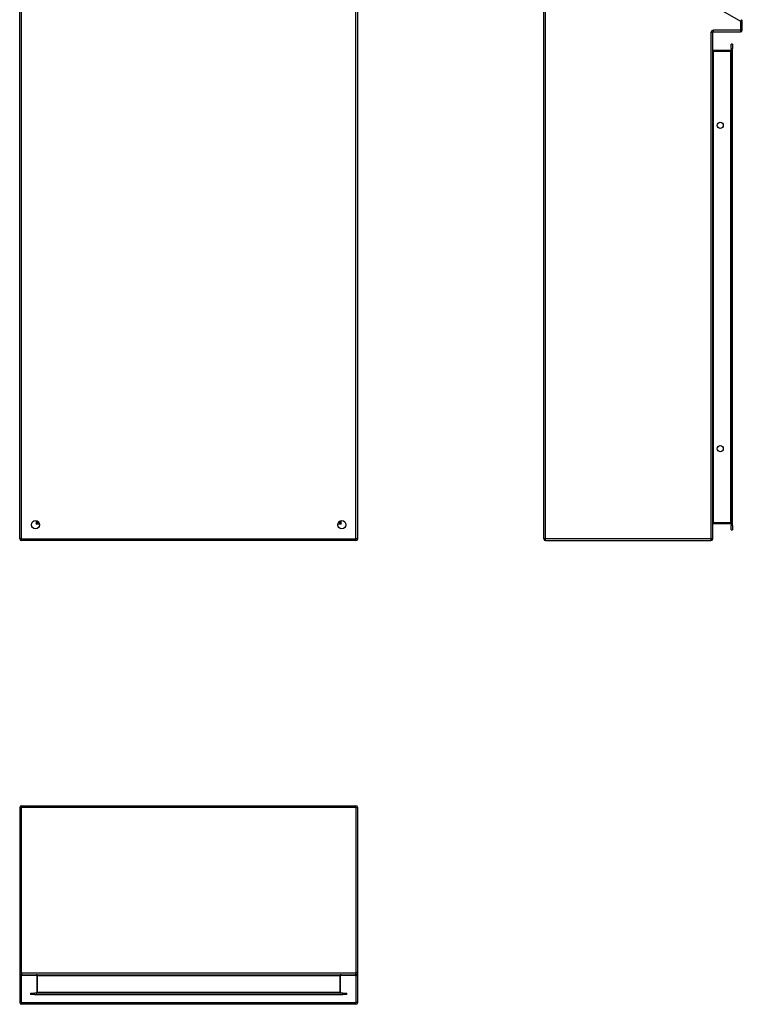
# Model space of a CAD drawing. Header units: inches. Extents: x 10 to 112, y 5 to 76.
# Tile 1 of 57: x 10 to 44, y 5 to 52. Entities that reach past the tile are written whole.
import ezdxf

# ---------------------------------------------------------------- set-up
doc = ezdxf.new("R2010")
doc.units = ezdxf.units.IN
doc.header["$MEASUREMENT"] = 0
doc.layers.add('Visible Edges(ANSI)', color=7, linetype='Continuous', lineweight=25)
doc.layers.add('Visible Tangent Edges(ANSI)', color=7, linetype='Continuous', lineweight=25)

msp = doc.modelspace()

# ---------------------------------------------------------------- linework, layer by layer
at = {"layer": 'Visible Edges(ANSI)'}
for p, q in [((9.785, 27.161), (9.785, 56.985)), ((25.785, 27.161), (25.785, 56.985)), ((34.591, 27.161), (34.591, 56.985)), ((43.991, 51.23), (43.991, 51.655)), ((42.591, 27.161), (42.591, 51.115)), ((42.622, 51.146), (43.907, 51.146)), ((43.469, 50.368), (43.469, 50.565)), ((43.522, 50.565), (43.469, 50.565)), ((43.469, 50.368), (43.469, 27.785)), ((43.522, 50.565), (43.522, 50.368)), ((43.522, 27.785), (43.522, 50.368)), ((43.438, 50.264), (42.622, 50.264)), ((10.651, 27.974), (10.651, 27.983)), ((24.919, 27.974), (24.919, 27.983)), ((10.682, 27.943), (10.692, 27.943)), ((24.879, 27.943), (24.888, 27.943)), ((42.622, 27.89), (43.438, 27.89)), ((43.469, 27.589), (43.469, 27.785)), ((43.469, 27.589), (43.522, 27.589)), ((43.522, 27.785), (43.522, 27.589)), ((25.701, 27.077), (9.869, 27.077)), ((34.675, 27.077), (42.507, 27.077)), ((9.785, 14.448), (9.785, 6.616)), ((9.869, 14.532), (25.701, 14.532)), ((25.785, 6.616), (25.785, 14.448)), ((9.785, 6.616), (9.785, 6.501)), ((9.869, 6.532), (25.701, 6.532)), ((25.785, 6.501), (25.785, 6.616)), ((9.785, 6.501), (9.785, 5.216)), ((10.598, 6.501), (10.598, 5.685)), ((24.972, 5.685), (24.972, 6.501)), ((25.785, 5.216), (25.785, 6.501)), ((10.297, 5.654), (10.494, 5.654)), ((10.297, 5.654), (10.297, 5.601)), ((10.494, 5.601), (10.297, 5.601)), ((25.077, 5.654), (10.494, 5.654)), ((10.494, 5.601), (25.077, 5.601)), ((25.077, 5.654), (25.273, 5.654)), ((25.273, 5.601), (25.077, 5.601)), ((25.273, 5.601), (25.273, 5.654)), ((25.701, 5.132), (9.869, 5.132))]:
    msp.add_line(p, q, dxfattribs=at)
for centre, radius in [((42.947, 46.728), 0.145), ((42.947, 31.425), 0.145), ((10.535, 27.827), 0.195), ((25.035, 27.827), 0.195)]:
    msp.add_circle(centre, radius, dxfattribs=at)
for centre, radius, start, end in [((43.907, 51.655), 0.084, 0, 60), ((42.622, 51.115), 0.031, 90, 180), ((43.907, 51.23), 0.084, 270, 0), ((42.622, 50.295), 0.031, 180, 270), ((43.438, 50.295), 0.031, 270, 0), ((10.682, 27.974), 0.031, 180, 270), ((24.888, 27.974), 0.031, 270, 0), ((42.622, 27.859), 0.031, 90, 180), ((43.438, 27.859), 0.031, 0, 90), ((9.869, 27.161), 0.084, 180, 270), ((25.701, 27.161), 0.084, 270, 0), ((34.675, 27.161), 0.084, 180, 270), ((42.507, 27.161), 0.084, 270, 0), ((9.869, 14.448), 0.084, 90, 180), ((25.701, 14.448), 0.084, 0, 90), ((9.869, 6.616), 0.084, 180, 270), ((10.567, 6.501), 0.031, 0, 90), ((25.003, 6.501), 0.031, 90, 180), ((25.701, 6.616), 0.084, 270, 0), ((10.567, 5.685), 0.031, 270, 0), ((25.003, 5.685), 0.031, 180, 270), ((9.869, 5.216), 0.084, 180, 270), ((25.701, 5.216), 0.084, 270, 0)]:
    msp.add_arc(centre, radius, start, end, dxfattribs=at)
at = {"layer": 'Visible Tangent Edges(ANSI)'}
for p, q in [((9.869, 27.161), (9.869, 56.985)), ((25.701, 27.161), (25.701, 56.985)), ((34.675, 56.985), (43.907, 51.655)), ((34.675, 27.161), (34.675, 56.985)), ((43.949, 51.728), (43.907, 51.655)), ((43.907, 51.655), (43.991, 51.655)), ((43.907, 51.655), (43.907, 51.23)), ((42.591, 51.115), (42.507, 51.115)), ((42.507, 51.115), (42.507, 27.161)), ((43.907, 51.23), (42.622, 51.23)), ((42.622, 51.146), (42.622, 51.23)), ((43.991, 51.23), (43.907, 51.23)), ((43.907, 51.23), (43.907, 51.146)), ((43.469, 50.368), (43.522, 50.368)), ((42.622, 50.233), (42.622, 50.264)), ((42.622, 50.233), (43.438, 50.233)), ((42.622, 27.921), (42.622, 50.233)), ((43.438, 50.233), (43.438, 50.264)), ((43.469, 50.233), (43.438, 50.233)), ((43.438, 50.233), (43.438, 27.921)), ((10.567, 28.019), (10.567, 27.859)), ((10.567, 27.859), (10.651, 27.974)), ((24.919, 27.974), (25.003, 27.859)), ((25.003, 27.859), (25.003, 28.019)), ((10.682, 27.943), (10.567, 27.859)), ((10.728, 27.859), (10.567, 27.859)), ((25.003, 27.859), (24.843, 27.859)), ((25.003, 27.859), (24.888, 27.943)), ((42.622, 27.89), (42.622, 27.921)), ((43.438, 27.921), (42.622, 27.921)), ((43.438, 27.921), (43.469, 27.921)), ((43.438, 27.89), (43.438, 27.921)), ((43.522, 27.785), (43.469, 27.785)), ((9.869, 27.161), (9.785, 27.161)), ((9.869, 27.161), (9.869, 27.077)), ((9.869, 27.161), (25.701, 27.161)), ((25.785, 27.161), (25.701, 27.161)), ((25.701, 27.077), (25.701, 27.161)), ((34.675, 27.161), (34.591, 27.161)), ((42.507, 27.161), (34.675, 27.161)), ((34.675, 27.077), (34.675, 27.161)), ((42.591, 27.161), (42.507, 27.161)), ((42.507, 27.161), (42.507, 27.077)), ((9.785, 14.448), (9.869, 14.448)), ((9.869, 14.532), (9.869, 14.448)), ((9.869, 6.616), (9.869, 14.448)), ((25.701, 14.448), (9.869, 14.448)), ((25.701, 14.448), (25.701, 14.532)), ((25.701, 14.448), (25.785, 14.448)), ((25.701, 14.448), (25.701, 6.616)), ((9.869, 6.616), (9.785, 6.616)), ((9.869, 6.616), (25.701, 6.616)), ((9.869, 6.616), (9.869, 6.532)), ((9.869, 6.501), (9.869, 6.532)), ((25.785, 6.616), (25.701, 6.616)), ((25.701, 6.532), (25.701, 6.616)), ((25.701, 6.532), (25.701, 6.501)), ((9.785, 6.501), (9.869, 6.501)), ((9.869, 5.216), (9.869, 6.501)), ((10.598, 6.501), (9.869, 6.501)), ((10.598, 6.501), (10.629, 6.501)), ((10.629, 5.685), (10.629, 6.501)), ((10.629, 6.501), (24.941, 6.501)), ((24.941, 6.501), (24.972, 6.501)), ((24.941, 6.501), (24.941, 5.685)), ((25.701, 6.501), (24.972, 6.501)), ((25.701, 6.501), (25.785, 6.501)), ((25.701, 6.501), (25.701, 5.216)), ((10.494, 5.601), (10.494, 5.654)), ((10.598, 5.685), (10.629, 5.685)), ((10.629, 5.685), (10.629, 5.654)), ((24.941, 5.685), (10.629, 5.685)), ((24.941, 5.685), (24.972, 5.685)), ((24.941, 5.654), (24.941, 5.685)), ((25.077, 5.654), (25.077, 5.601)), ((9.869, 5.216), (9.785, 5.216)), ((9.869, 5.216), (25.701, 5.216)), ((9.869, 5.216), (9.869, 5.132)), ((25.785, 5.216), (25.701, 5.216)), ((25.701, 5.132), (25.701, 5.216))]:
    msp.add_line(p, q, dxfattribs=at)
msp.add_arc((42.622, 51.115), 0.115, 90, 180, dxfattribs=at)
for centre, major_axis, start_param, end_param in [((42.622, 50.295), (0, -0.062), 4.712389, 6.283185), ((42.622, 27.859), (0, 0.062), 0, 1.570796), ((10.567, 6.501), (0.062, 0), 0, 1.570796), ((25.003, 6.501), (-0.062, 0), 4.712389, 6.283185)]:
    msp.add_ellipse(centre, major_axis=major_axis, ratio=0.5, start_param=start_param, end_param=end_param, dxfattribs=at)

doc.saveas('drawing.dxf')
